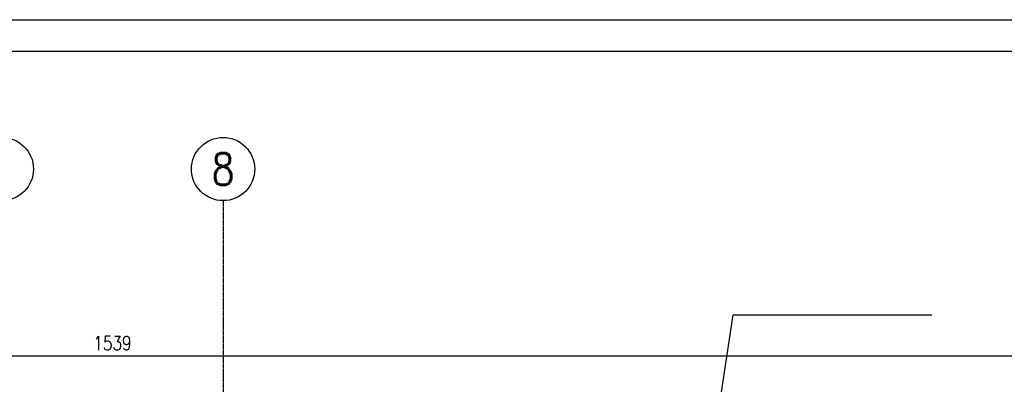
# Model space of a CAD drawing. Header units: millimetres. Extents: x 69081 to 158617, y -37521 to -9534.
# Tile 239 of 256: x 113847 to 114626, y -18541 to -18253. Entities that reach past the tile are written whole.
import ezdxf
from ezdxf.enums import TextEntityAlignment as Align

# ---------------------------------------------------------------- set-up
doc = ezdxf.new("R2010")
doc.units = ezdxf.units.MM
doc.linetypes.add('DO', pattern=[0.8, 0.6, -0.1, 0, -0.1])
for name, color, linetype in [('A-OSI', 8, 'DO'), ('A-SCI', 7, 'Continuous'), ('BA_WIC', 1, 'Continuous'), ('BI_sym', 7, 'Continuous'), ('ramka', 1, 'Continuous')]:
    doc.layers.add(name, color=color, linetype=linetype)
doc.styles.add('ROMANS', font='romans.shx', dxfattribs={"height": 1})
doc.styles.add('WYM--ROMANSSHX-08', font='ROMANS.SHX', dxfattribs={"width": 0.8})
doc.dimstyles.new('ROMANSSHX-K5002508105012', dxfattribs={"dimscale": 50, "dimtxt": 0.22, "dimasz": 0.2, "dimexe": 0.2, "dimexo": 0.5, "dimgap": 0.09, "dimtad": 1, "dimdec": 3, "dimrnd": 0.5, "dimdsep": 46, "dimtxsty": 'WYM--ROMANSSHX-08', "dimblk1": 'ARCHTICK', "dimblk2": 'ARCHTICK', "dimsah": 1, "dimcen": 0.1, "dimclrd": 1, "dimclre": 1, "dimclrt": 2, "dimadec": 0, "dimazin": 0, "dimtfac": 1, "dimtdec": 3, "dimtix": 1, "dimtmove": 2, "dimatfit": 3, "dimfxl": 0.5, "dimfxlon": 1, "dimtolj": 1, "dimarcsym": 0})

# ---------------------------------------------------------------- blocks, each defined once
blk = doc.blocks.new('enr')
blk.add_circle((0, 0), 0.5)
at = {"style": 'ROMANS', "width": 0.85}
blk.add_attdef('NR', text='', height=0.5, dxfattribs=at).set_placement((0, 0), align=Align.MIDDLE_CENTER)
blk = doc.blocks.new('osie')
at = {"layer": 'A-OSI'}
blk.add_line((19923.6, -41234.89), (19923.6, -43485.44), dxfattribs=at)
at = {"layer": 'BI_sym', "xscale": 50, "yscale": 50, "zscale": 50}
for p, values in [((19748.6, -41209.89), {'NR': '7'}), ((19923.6, -41209.89), {'NR': '8'})]:
    blk.add_blockref('enr', p, dxfattribs=at).add_auto_attribs(values)
blk = doc.blocks.new('_ARCHTICK')
at = {"color": 0, "linetype": 'ByBlock', "const_width": 0.15}
blk.add_lwpolyline([(-0.5, -0.5), (0.5, 0.5)], dxfattribs=at)
blk = doc.blocks.new('*D3051')
at = {"layer": 'A-SCI', "color": 1, "lineweight": -2, "transparency": 16777216}
for p, q in [((113151.14, -18533.87), (113151.14, -18508.87)), ((114690.14, -18533.87), (114690.14, -18508.87)), ((113151.14, -18518.87), (114690.14, -18518.87))]:
    blk.add_line(p, q, dxfattribs=at)
at = {"layer": 'Defpoints', "color": 0, "lineweight": 5, "transparency": 16777216}
for p in [(114690.14, -18518.87), (114690.14, -18580.59), (113151.14, -18600.59)]:
    blk.add_point(p, dxfattribs=at)
at = {"layer": 'A-SCI', "color": 1, "lineweight": -2, "transparency": 16777216, "xscale": 10, "yscale": 10, "zscale": 10, "rotation": 180}
blk.add_blockref('_ARCHTICK', (113151.14, -18518.87), dxfattribs=at)
at = {"layer": 'A-SCI', "color": 1, "lineweight": -2, "transparency": 16777216, "xscale": 10, "yscale": 10, "zscale": 10}
blk.add_blockref('_ARCHTICK', (114690.14, -18518.87), dxfattribs=at)
at = {"layer": 'A-SCI', "color": 2, "transparency": 16777216, "insert": (113920.64, -18508.87), "char_height": 11, "attachment_point": 5, "style": 'WYM--ROMANSSHX-08'}
blk.add_mtext('\\A1;1539', dxfattribs=at)
blk = doc.blocks.new('*U2991')
for points in [[(0, 0), (0, 837), (900, 837), (900, 0)], [(30, 5), (30, 832), (895, 832), (895, 5)]]:
    blk.add_lwpolyline(points, close=True)

msp = doc.modelspace()

# ---------------------------------------------------------------- linework, layer by layer
at = {"layer": 'BA_WIC'}
msp.add_lwpolyline([(114392.0151, -18615.532), (114411.6094, -18486.3572), (114568.6858, -18486.3572)], dxfattribs=at)

# ---------------------------------------------------------------- block references
at = {"layer": 'A-SCI', "color": 4}
msp.add_blockref('osie', (94084.5456, 22838.835), dxfattribs=at)
at = {"layer": 'ramka', "ltscale": 0.01, "xscale": 5, "yscale": 5, "zscale": 5}
msp.add_blockref('*U2991', (110571.8456, -22437.8823), dxfattribs=at)

# ---------------------------------------------------------------- dimensions: what is measured, and where the dimension line sits
at = {"layer": 'A-SCI', "color": 4}
dim = msp.add_linear_dim(base=(114690.1415, -18518.8695), p1=(113151.1415, -18600.5941), p2=(114690.1415, -18580.5941), dimstyle='ROMANSSHX-K5002508105012', override={"dimfxl": 0.3}, dxfattribs=at)
dim.commit()
dim.dimension.update_dxf_attribs({"geometry": '*D3051', "text_midpoint": (113920.6415, -18508.8695)})

doc.saveas('drawing.dxf')
